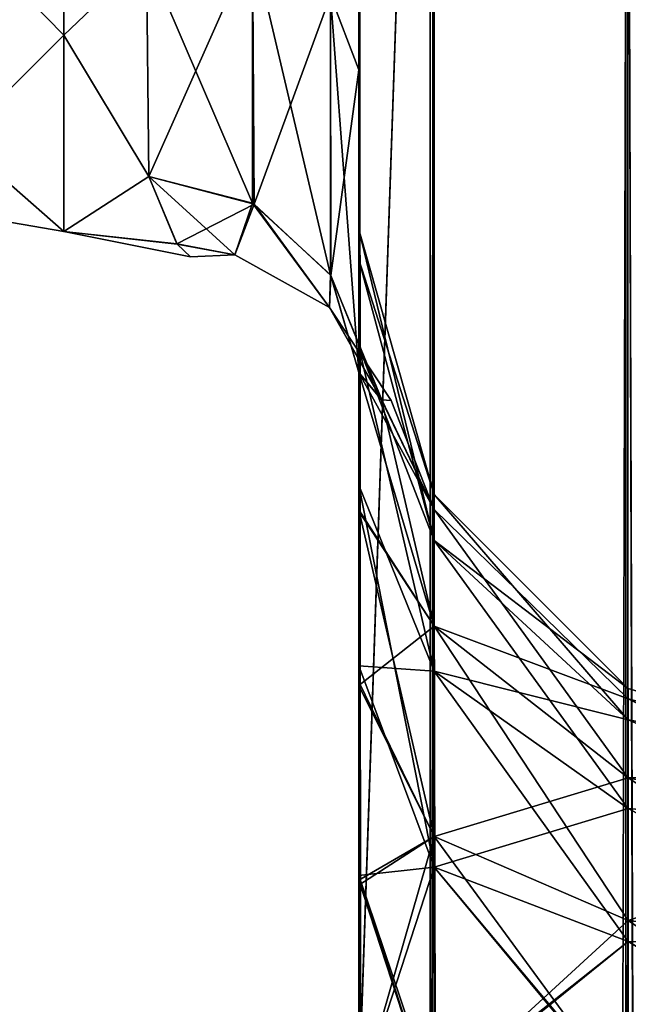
# Model space of a CAD drawing. Extents: x -23 to 470, y -2000 to 0.
# Tile 230 of 247: x 416 to 431, y -70 to -46. Entities that reach past the tile are written whole.
import ezdxf

# ---------------------------------------------------------------- set-up
doc = ezdxf.new("R2010")
doc.units = 0
doc.header["$LTSCALE"] = 65.185185
for name, color, linetype in [('546', 7, 'CONTINUOUS'), ('552', 7, 'CONTINUOUS'), ('561', 7, 'CONTINUOUS'), ('562', 7, 'CONTINUOUS'), ('566', 7, 'CONTINUOUS'), ('578', 7, 'CONTINUOUS'), ('582', 7, 'CONTINUOUS'), ('587', 7, 'CONTINUOUS'), ('588', 7, 'CONTINUOUS'), ('589', 7, 'CONTINUOUS'), ('590', 7, 'CONTINUOUS'), ('591', 7, 'CONTINUOUS'), ('606', 7, 'CONTINUOUS')]:
    doc.layers.add(name, color=color, linetype=linetype)

msp = doc.modelspace()

# ---------------------------------------------------------------- linework, layer by layer
at = {"layer": '546', "linetype": 'CONTINUOUS'}
for points in [[(424.45, -52.056, -35.671), (424.45, -54.119, -30.718), (424.45, -12.5, -95), (424.45, -52.056, -35.671)], [(424.45, -12.5, -95), (424.45, -54.119, -30.718), (424.45, -24.269, -28.753), (424.45, -12.5, -95)], [(424.45, -51.35, -40.999), (424.45, -52.056, -35.671), (424.45, -12.5, -95), (424.45, -51.35, -40.999)], [(424.45, -52.056, -46.327), (424.45, -51.35, -40.999), (424.45, -12.5, -95), (424.45, -52.056, -46.327)], [(424.45, -54.118, -51.28), (424.45, -52.056, -46.327), (424.45, -12.5, -95), (424.45, -54.118, -51.28)], [(424.45, -57.385, -55.521), (424.45, -54.118, -51.28), (424.45, -12.5, -95), (424.45, -57.385, -55.521)], [(424.45, -61.644, -58.772), (424.45, -57.385, -55.521), (424.45, -12.5, -95), (424.45, -61.644, -58.772)], [(424.45, -66.59, -60.815), (424.45, -61.644, -58.772), (424.45, -12.5, -95), (424.45, -66.59, -60.815)], [(424.45, -61.645, -64.228), (424.45, -66.59, -60.815), (424.45, -12.5, -95), (424.45, -61.645, -64.228)], [(424.45, -57.386, -67.478), (424.45, -61.645, -64.228), (424.45, -12.5, -95), (424.45, -57.386, -67.478)], [(424.45, -54.119, -71.718), (424.45, -57.386, -67.478), (424.45, -12.5, -95), (424.45, -54.119, -71.718)], [(424.45, -52.056, -76.671), (424.45, -54.119, -71.718), (424.45, -12.5, -95), (424.45, -52.056, -76.671)], [(424.45, -51.35, -81.999), (424.45, -52.056, -76.671), (424.45, -12.5, -95), (424.45, -51.35, -81.999)], [(424.45, -52.056, -87.327), (424.45, -51.35, -81.999), (424.45, -12.5, -95), (424.45, -52.056, -87.327)], [(424.45, -54.118, -92.28), (424.45, -52.056, -87.327), (424.45, -12.5, -95), (424.45, -54.118, -92.28)], [(424.45, -57.385, -96.521), (424.45, -54.118, -92.28), (424.45, -12.5, -95), (424.45, -57.385, -96.521)], [(424.45, -13.067, -97.86), (424.45, -57.385, -96.521), (424.45, -12.5, -95), (424.45, -13.067, -97.86)], [(424.45, -12.5, 95), (424.45, -12.5, 24.51), (424.45, -54.119, 92.282), (424.45, -12.5, 95)], [(424.45, -54.119, 92.282), (424.45, -12.5, 24.51), (424.45, -52.056, 87.329), (424.45, -54.119, 92.282)], [(424.45, -52.056, 87.329), (424.45, -12.5, 24.51), (424.45, -51.35, 82.001), (424.45, -52.056, 87.329)], [(424.45, -51.35, 82.001), (424.45, -12.5, 24.51), (424.45, -52.056, 76.673), (424.45, -51.35, 82.001)], [(424.45, -52.056, 76.673), (424.45, -12.5, 24.51), (424.45, -54.118, 71.72), (424.45, -52.056, 76.673)], [(424.45, -54.118, 71.72), (424.45, -12.5, 24.51), (424.45, -57.385, 67.479), (424.45, -54.118, 71.72)], [(424.45, -57.385, 67.479), (424.45, -12.5, 24.51), (424.45, -61.644, 64.228), (424.45, -57.385, 67.479)], [(424.45, -61.644, 64.228), (424.45, -12.5, 24.51), (424.45, -61.645, 58.772), (424.45, -61.644, 64.228)], [(424.45, -61.645, 58.772), (424.45, -12.5, 24.51), (424.45, -57.386, 55.522), (424.45, -61.645, 58.772)], [(424.45, -57.386, 55.522), (424.45, -12.5, 24.51), (424.45, -54.119, 51.282), (424.45, -57.386, 55.522)], [(424.45, -54.119, 51.282), (424.45, -12.5, 24.51), (424.45, -52.056, 46.329), (424.45, -54.119, 51.282)], [(424.45, -52.056, 46.329), (424.45, -12.5, 24.51), (424.45, -51.35, 41.001), (424.45, -52.056, 46.329)], [(424.45, -51.35, 41.001), (424.45, -12.5, 24.51), (424.45, -24.268, 28.753), (424.45, -51.35, 41.001)], [(424.45, -13.067, 97.86), (424.45, -12.5, 95), (424.45, -57.386, 96.522), (424.45, -13.067, 97.86)], [(424.45, -57.386, 96.522), (424.45, -12.5, 95), (424.45, -54.119, 92.282), (424.45, -57.386, 96.522)], [(424.45, -13.5, -98.734), (424.45, -57.385, -96.521), (424.45, -13.067, -97.86), (424.45, -13.5, -98.734)], [(424.45, -13.5, 98.734), (424.45, -13.067, 97.86), (424.45, -61.645, 99.772), (424.45, -13.5, 98.734)], [(424.45, -61.645, 99.772), (424.45, -13.067, 97.86), (424.45, -57.386, 96.522), (424.45, -61.645, 99.772)], [(424.45, -61.644, -99.772), (424.45, -57.385, -96.521), (424.45, -13.5, -98.734), (424.45, -61.644, -99.772)], [(424.45, -14.695, -100.301), (424.45, -61.644, -99.772), (424.45, -13.5, -98.734), (424.45, -14.695, -100.301)], [(424.45, -14.695, 100.301), (424.45, -13.5, 98.734), (424.45, -61.645, 99.772), (424.45, -14.695, 100.301)], [(424.45, -16.266, -101.5), (424.45, -61.644, -99.772), (424.45, -14.695, -100.301), (424.45, -16.266, -101.5)], [(424.45, -16.266, 101.5), (424.45, -14.695, 100.301), (424.45, -66.591, 101.816), (424.45, -16.266, 101.5)], [(424.45, -66.591, 101.816), (424.45, -14.695, 100.301), (424.45, -61.645, 99.772), (424.45, -66.591, 101.816)], [(424.45, -17.135, -101.931), (424.45, -61.644, -99.772), (424.45, -16.266, -101.5), (424.45, -17.135, -101.931)], [(424.45, -17.135, 101.931), (424.45, -16.266, 101.5), (424.45, -66.591, 101.816), (424.45, -17.135, 101.931)], [(424.45, -66.59, -101.815), (424.45, -61.644, -99.772), (424.45, -17.135, -101.931), (424.45, -66.59, -101.815)], [(424.45, -20, -102.5), (424.45, -66.59, -101.815), (424.45, -17.135, -101.931), (424.45, -20, -102.5)], [(424.45, -20, 102.5), (424.45, -17.135, 101.931), (424.45, -71.85, 102.5), (424.45, -20, 102.5)], [(424.45, -71.85, 102.5), (424.45, -17.135, 101.931), (424.45, -66.591, 101.816), (424.45, -71.85, 102.5)], [(424.45, -71.85, -102.5), (424.45, -66.59, -101.815), (424.45, -20, -102.5), (424.45, -71.85, -102.5)], [(424.45, -52.056, 35.673), (424.45, -51.35, 41.001), (424.45, -24.268, 28.753), (424.45, -52.056, 35.673)], [(424.45, -54.118, 30.72), (424.45, -52.056, 35.673), (424.45, -24.268, 28.753), (424.45, -54.118, 30.72)], [(424.45, -36.75, 27.648), (424.45, -54.118, 30.72), (424.45, -24.268, 28.753), (424.45, -36.75, 27.648)], [(424.45, -54.119, -30.718), (424.45, -57.386, -26.478), (424.45, -24.269, -28.753), (424.45, -54.119, -30.718)], [(424.45, -24.269, -28.753), (424.45, -57.386, -26.478), (424.45, -36.751, -27.648), (424.45, -24.269, -28.753)], [(424.45, -57.385, 26.479), (424.45, -54.118, 30.72), (424.45, -36.75, 27.648), (424.45, -57.385, 26.479)], [(424.45, -47.582, 21.378), (424.45, -57.385, 26.479), (424.45, -36.75, 27.648), (424.45, -47.582, 21.378)], [(424.45, -57.386, -26.478), (424.45, -61.645, -23.228), (424.45, -36.751, -27.648), (424.45, -57.386, -26.478)], [(424.45, -36.751, -27.648), (424.45, -61.645, -23.228), (424.45, -47.582, -21.378), (424.45, -36.751, -27.648)], [(424.45, -57.995, -15.109), (424.45, -54.723, -11.265), (424.45, -47.582, -21.378), (424.45, -57.995, -15.109)], [(424.45, -62.11, -18.038), (424.45, -57.995, -15.109), (424.45, -47.582, -21.378), (424.45, -62.11, -18.038)], [(424.45, -66.819, -19.873), (424.45, -62.11, -18.038), (424.45, -47.582, -21.378), (424.45, -66.819, -19.873)], [(424.45, -71.85, -20.5), (424.45, -66.819, -19.873), (424.45, -47.582, -21.378), (424.45, -71.85, -20.5)], [(424.45, -66.591, -21.184), (424.45, -71.85, -20.5), (424.45, -47.582, -21.378), (424.45, -66.591, -21.184)], [(424.45, -61.645, -23.228), (424.45, -66.591, -21.184), (424.45, -47.582, -21.378), (424.45, -61.645, -23.228)], [(424.45, -61.644, 23.228), (424.45, -57.385, 26.479), (424.45, -47.582, 21.378), (424.45, -61.644, 23.228)], [(424.45, -66.59, 21.185), (424.45, -61.644, 23.228), (424.45, -47.582, 21.378), (424.45, -66.59, 21.185)], [(424.45, -62.025, 17.992), (424.45, -66.59, 21.185), (424.45, -47.582, 21.378), (424.45, -62.025, 17.992)], [(424.45, -57.961, 15.078), (424.45, -62.025, 17.992), (424.45, -47.582, 21.378), (424.45, -57.961, 15.078)], [(424.45, -54.723, 11.265), (424.45, -57.961, 15.078), (424.45, -47.582, 21.378), (424.45, -54.723, 11.265)], [(424.45, -66.59, 62.185), (424.45, -61.644, 64.228), (424.45, -61.645, 58.772), (424.45, -66.59, 62.185)], [(424.45, -66.591, -62.184), (424.45, -66.59, -60.815), (424.45, -61.645, -64.228), (424.45, -66.591, -62.184)], [(424.45, -66.591, 60.816), (424.45, -66.59, 62.185), (424.45, -61.645, 58.772), (424.45, -66.591, 60.816)], [(424.45, -66.698, 19.842), (424.45, -66.59, 21.185), (424.45, -62.025, 17.992), (424.45, -66.698, 19.842)], [(424.45, -71.85, -61.5), (424.45, -66.59, -60.815), (424.45, -66.591, -62.184), (424.45, -71.85, -61.5)], [(424.45, -71.85, 61.5), (424.45, -66.59, 62.185), (424.45, -66.591, 60.816), (424.45, -71.85, 61.5)], [(424.45, -71.85, 20.5), (424.45, -66.59, 21.185), (424.45, -66.698, 19.842), (424.45, -71.85, 20.5)]]:
    msp.add_3dface(points, dxfattribs=at)
at = {"layer": '552', "linetype": 'CONTINUOUS'}
for points in [[(417.5, -46.764, -14.964), (417.5, -38.413, -21.623), (419.446, -44.906, -17.034), (417.5, -46.764, -14.964)], [(417.5, -38.413, 21.623), (417.5, -46.764, 14.964), (419.446, -44.906, 17.034), (417.5, -38.413, 21.623)], [(419.5, -50.104, -9.35), (417.5, -46.764, -14.964), (419.446, -44.906, -17.034), (419.5, -50.104, -9.35)], [(419.446, -44.906, 17.034), (417.5, -46.764, 14.964), (419.5, -50.103, 9.351), (419.446, -44.906, 17.034)], [(417.5, -51.398, -5.341), (417.5, -46.764, -14.964), (419.5, -50.104, -9.35), (417.5, -51.398, -5.341)], [(417.5, -46.764, 14.964), (417.5, -51.398, 5.341), (419.5, -50.103, 9.351), (417.5, -46.764, 14.964)], [(419.5, -50.103, 9.351), (417.5, -51.398, 5.341), (420.16, -51.69, 3.842), (419.5, -50.103, 9.351)], [(420.168, -51.699, -3.79), (417.5, -51.398, -5.341), (419.5, -50.104, -9.35), (420.168, -51.699, -3.79)], [(417.5, -51.398, 5.341), (417.5, -51.398, -5.341), (420.16, -51.69, 3.842), (417.5, -51.398, 5.341)], [(420.16, -51.69, 3.842), (417.5, -51.398, -5.341), (420.485, -52, 0.034), (420.16, -51.69, 3.842)], [(420.485, -52, 0.034), (417.5, -51.398, -5.341), (420.168, -51.699, -3.79), (420.485, -52, 0.034)]]:
    msp.add_3dface(points, dxfattribs=at)
at = {"layer": '561', "linetype": 'CONTINUOUS'}
for points in [[(424.45, -47.582, 21.378), (424.45, -36.75, 27.648), (423.781, -45.828, 19.607), (424.45, -47.582, 21.378)], [(419.446, -44.906, 17.034), (419.5, -50.103, 9.351), (421.947, -44.595, 18.252), (419.446, -44.906, 17.034)], [(421.947, -44.595, 18.252), (419.5, -50.103, 9.351), (421.986, -50.752, 9.591), (421.947, -44.595, 18.252)], [(421.947, -44.595, 18.252), (421.986, -50.752, 9.591), (423.781, -45.828, 19.607), (421.947, -44.595, 18.252)], [(423.793, -52.439, 10.303), (423.781, -45.828, 19.607), (421.986, -50.752, 9.591), (423.793, -52.439, 10.303)], [(423.793, -52.439, 10.303), (424.45, -47.582, 21.378), (423.781, -45.828, 19.607), (423.793, -52.439, 10.303)], [(424.45, -54.723, 11.265), (424.45, -47.582, 21.378), (423.793, -52.439, 10.303), (424.45, -54.723, 11.265)]]:
    msp.add_3dface(points, dxfattribs=at)
at = {"layer": '562', "linetype": 'CONTINUOUS'}
for points in [[(424.45, -36.751, -27.648), (424.45, -47.582, -21.378), (423.781, -45.828, -19.607), (424.45, -36.751, -27.648)], [(421.947, -50.731, -9.582), (419.446, -44.906, -17.034), (421.947, -44.595, -18.251), (421.947, -50.731, -9.582)], [(421.947, -44.595, -18.251), (423.781, -45.828, -19.607), (423.781, -52.42, -10.294), (421.947, -44.595, -18.251)], [(421.947, -44.595, -18.251), (423.781, -52.42, -10.294), (421.947, -50.731, -9.582), (421.947, -44.595, -18.251)], [(419.5, -50.104, -9.35), (419.446, -44.906, -17.034), (421.947, -50.731, -9.582), (419.5, -50.104, -9.35)], [(424.45, -47.582, -21.378), (424.45, -54.723, -11.265), (423.781, -45.828, -19.607), (424.45, -47.582, -21.378)], [(423.781, -45.828, -19.607), (424.45, -54.723, -11.265), (423.781, -52.42, -10.294), (423.781, -45.828, -19.607)]]:
    msp.add_3dface(points, dxfattribs=at)
at = {"layer": '566', "linetype": 'CONTINUOUS'}
for points in [[(417.5, -38.413, -21.623), (417.5, -46.764, -14.964), (415.025, -44.246, -16.246), (417.5, -38.413, -21.623)], [(417.5, -46.764, 14.964), (417.5, -38.413, 21.623), (415.025, -44.246, 16.246), (417.5, -46.764, 14.964)], [(417.5, -46.764, -14.964), (415.025, -49.226, -8.792), (415.025, -44.246, -16.246), (417.5, -46.764, -14.964)], [(417.5, -46.764, 14.964), (415.025, -44.246, 16.246), (415.025, -49.226, 8.792), (417.5, -46.764, 14.964)], [(417.5, -46.764, -14.964), (417.5, -51.398, -5.341), (415.025, -49.226, -8.792), (417.5, -46.764, -14.964)], [(417.5, -51.398, 5.341), (417.5, -46.764, 14.964), (415.025, -49.226, 8.792), (417.5, -51.398, 5.341)], [(417.5, -51.398, -5.341), (415.025, -50.975, 0), (415.025, -49.226, -8.792), (417.5, -51.398, -5.341)], [(417.5, -51.398, 5.341), (415.025, -49.226, 8.792), (415.025, -50.975, 0), (417.5, -51.398, 5.341)], [(417.5, -51.398, -5.341), (417.5, -51.398, 5.341), (415.025, -50.975, 0), (417.5, -51.398, -5.341)]]:
    msp.add_3dface(points, dxfattribs=at)
at = {"layer": '578', "linetype": 'CONTINUOUS'}
for points in [[(424.45, -20, 102.5), (424.45, -71.85, 102.5), (426.138, -1980, 108.8), (424.45, -20, 102.5)], [(426.138, -20, 108.8), (424.45, -20, 102.5), (426.138, -1980, 108.8), (426.138, -20, 108.8)], [(430.747, -20, 113.41), (426.138, -20, 108.8), (430.747, -1980, 113.41), (430.747, -20, 113.41)], [(426.138, -20, 108.8), (426.138, -1980, 108.8), (430.747, -1980, 113.41), (426.138, -20, 108.8)], [(437.05, -20, 115.1), (430.747, -20, 113.41), (437.05, -83.45, 115.1), (437.05, -20, 115.1)], [(437.05, -1980, 115.1), (430.747, -20, 113.41), (430.747, -1980, 113.41), (437.05, -1980, 115.1)], [(430.747, -20, 113.41), (437.05, -1980, 115.1), (437.05, -1916.55, 115.1), (430.747, -20, 113.41)], [(430.747, -20, 113.41), (437.05, -1916.55, 115.1), (437.05, -83.45, 115.1), (430.747, -20, 113.41)]]:
    msp.add_3dface(points, dxfattribs=at)
at = {"layer": '582', "linetype": 'CONTINUOUS'}
for points in [[(424.45, -71.85, -102.5), (424.45, -20, -102.5), (426.225, -20, -108.75), (424.45, -71.85, -102.5)], [(424.45, -1928.15, -102.5), (424.45, -71.85, -102.5), (426.225, -20, -108.75), (424.45, -1928.15, -102.5)], [(424.45, -1980, -102.5), (424.45, -1928.15, -102.5), (426.225, -20, -108.75), (424.45, -1980, -102.5)], [(424.45, -1980, -102.5), (426.225, -20, -108.75), (426.225, -1980, -108.75), (424.45, -1980, -102.5)], [(426.225, -20, -108.75), (430.797, -20, -113.323), (426.225, -1980, -108.75), (426.225, -20, -108.75)], [(430.797, -20, -113.323), (430.797, -1980, -113.323), (426.225, -1980, -108.75), (430.797, -20, -113.323)], [(430.797, -20, -113.323), (437.05, -20, -115), (430.797, -1980, -113.323), (430.797, -20, -113.323)], [(430.797, -1980, -113.323), (437.05, -20, -115), (437.05, -83.45, -115), (430.797, -1980, -113.323)]]:
    msp.add_3dface(points, dxfattribs=at)
at = {"layer": '587', "linetype": 'CONTINUOUS'}
for points in [[(424.45, -52.056, 87.329), (424.45, -51.35, 82.001), (426.225, -58.685, 87.453), (424.45, -52.056, 87.329)], [(424.45, -51.35, 82.001), (424.45, -52.056, 76.673), (426.225, -57.6, 82), (424.45, -51.35, 82.001)], [(426.225, -58.685, 87.453), (424.45, -51.35, 82.001), (426.225, -57.6, 82), (426.225, -58.685, 87.453)], [(424.45, -54.119, 92.282), (424.45, -52.056, 87.329), (426.225, -58.685, 87.453), (424.45, -54.119, 92.282)], [(424.45, -52.056, 76.673), (424.45, -54.118, 71.72), (426.225, -58.685, 76.547), (424.45, -52.056, 76.673)], [(426.225, -57.6, 82), (424.45, -52.056, 76.673), (426.225, -58.685, 76.547), (426.225, -57.6, 82)], [(424.45, -54.118, 71.72), (424.45, -57.385, 67.479), (426.225, -61.774, 71.924), (424.45, -54.118, 71.72)], [(426.225, -58.685, 76.547), (424.45, -54.118, 71.72), (426.225, -61.774, 71.924), (426.225, -58.685, 76.547)], [(424.45, -57.386, 96.522), (424.45, -54.119, 92.282), (426.225, -61.774, 92.076), (424.45, -57.386, 96.522)], [(426.225, -61.774, 92.076), (424.45, -54.119, 92.282), (426.225, -58.685, 87.453), (426.225, -61.774, 92.076)], [(424.45, -57.385, 67.479), (424.45, -61.644, 64.228), (426.225, -61.774, 71.924), (424.45, -57.385, 67.479)], [(424.45, -61.645, 99.772), (424.45, -57.386, 96.522), (426.225, -66.397, 95.165), (424.45, -61.645, 99.772)], [(426.225, -66.397, 95.165), (424.45, -57.386, 96.522), (426.225, -61.774, 92.076), (426.225, -66.397, 95.165)], [(430.806, -62.179, 82), (430.806, -62.915, 85.701), (426.225, -57.6, 82), (430.806, -62.179, 82)], [(430.806, -62.179, 82), (426.225, -57.6, 82), (426.225, -58.685, 76.547), (430.806, -62.179, 82)], [(430.806, -62.915, 85.701), (426.225, -58.685, 87.453), (426.225, -57.6, 82), (430.806, -62.915, 85.701)], [(430.806, -62.915, 78.299), (430.806, -62.179, 82), (426.225, -58.685, 76.547), (430.806, -62.915, 78.299)], [(430.806, -62.915, 78.299), (426.225, -58.685, 76.547), (426.225, -61.774, 71.924), (430.806, -62.915, 78.299)], [(430.806, -62.915, 85.701), (430.806, -65.011, 88.839), (426.225, -58.685, 87.453), (430.806, -62.915, 85.701)], [(430.806, -65.011, 88.839), (426.225, -61.774, 92.076), (426.225, -58.685, 87.453), (430.806, -65.011, 88.839)], [(424.45, -61.644, 64.228), (424.45, -66.59, 62.185), (426.225, -66.397, 68.835), (424.45, -61.644, 64.228)], [(426.225, -61.774, 71.924), (424.45, -61.644, 64.228), (426.225, -66.397, 68.835), (426.225, -61.774, 71.924)], [(424.45, -66.591, 101.816), (424.45, -61.645, 99.772), (426.225, -66.397, 95.165), (424.45, -66.591, 101.816)], [(430.806, -65.011, 75.161), (430.806, -62.915, 78.299), (426.225, -61.774, 71.924), (430.806, -65.011, 75.161)], [(430.806, -65.011, 75.161), (426.225, -61.774, 71.924), (426.225, -66.397, 68.835), (430.806, -65.011, 75.161)], [(430.806, -65.011, 88.839), (430.806, -68.149, 90.935), (426.225, -61.774, 92.076), (430.806, -65.011, 88.839)], [(430.806, -68.149, 90.935), (426.225, -66.397, 95.165), (426.225, -61.774, 92.076), (430.806, -68.149, 90.935)], [(437.063, -64.051, 80.22), (437.063, -64.051, 83.78), (430.806, -62.179, 82), (437.063, -64.051, 80.22)], [(430.806, -62.915, 78.299), (437.063, -64.051, 80.22), (430.806, -62.179, 82), (430.806, -62.915, 78.299)], [(430.806, -62.179, 82), (437.063, -64.051, 83.78), (430.806, -62.915, 85.701), (430.806, -62.179, 82)], [(437.063, -65.595, 77.012), (437.063, -64.051, 80.22), (430.806, -62.915, 78.299), (437.063, -65.595, 77.012)], [(430.806, -65.011, 75.161), (437.063, -65.595, 77.012), (430.806, -62.915, 78.299), (430.806, -65.011, 75.161)], [(437.063, -64.051, 83.78), (437.063, -65.595, 86.988), (430.806, -62.915, 85.701), (437.063, -64.051, 83.78)], [(430.806, -62.915, 85.701), (437.063, -65.595, 86.988), (430.806, -65.011, 88.839), (430.806, -62.915, 85.701)], [(430.806, -68.149, 73.065), (430.806, -65.011, 75.161), (426.225, -66.397, 68.835), (430.806, -68.149, 73.065)], [(437.063, -68.379, 74.792), (437.063, -65.595, 77.012), (430.806, -65.011, 75.161), (437.063, -68.379, 74.792)], [(430.806, -68.149, 73.065), (437.063, -68.379, 74.792), (430.806, -65.011, 75.161), (430.806, -68.149, 73.065)], [(437.063, -65.595, 86.988), (437.063, -68.379, 89.208), (430.806, -65.011, 88.839), (437.063, -65.595, 86.988)], [(430.806, -65.011, 88.839), (437.063, -68.379, 89.208), (430.806, -68.149, 90.935), (430.806, -65.011, 88.839)], [(426.138, -71.85, 96.2), (424.45, -66.591, 101.816), (426.225, -66.397, 95.165), (426.138, -71.85, 96.2)], [(424.45, -66.59, 62.185), (424.45, -71.85, 61.5), (426.225, -66.397, 68.835), (424.45, -66.59, 62.185)], [(426.225, -66.397, 68.835), (424.45, -71.85, 61.5), (426.225, -71.85, 67.75), (426.225, -66.397, 68.835)], [(430.756, -71.85, 91.585), (426.138, -71.85, 96.2), (426.225, -66.397, 95.165), (430.756, -71.85, 91.585)], [(430.806, -68.149, 73.065), (426.225, -66.397, 68.835), (426.225, -71.85, 67.75), (430.806, -68.149, 73.065)], [(430.806, -68.149, 90.935), (430.756, -71.85, 91.585), (426.225, -66.397, 95.165), (430.806, -68.149, 90.935)], [(424.45, -71.85, 102.5), (424.45, -66.591, 101.816), (426.138, -71.85, 96.2), (424.45, -71.85, 102.5)], [(430.806, -71.85, 72.329), (430.806, -68.149, 73.065), (426.225, -71.85, 67.75), (430.806, -71.85, 72.329)], [(430.756, -71.85, 91.585), (430.806, -68.149, 90.935), (436.949, -71.85, 89.9), (430.756, -71.85, 91.585)], [(430.806, -71.85, 72.329), (437.063, -68.379, 74.792), (430.806, -68.149, 73.065), (430.806, -71.85, 72.329)], [(437.063, -68.379, 89.208), (436.949, -71.85, 89.9), (430.806, -68.149, 90.935), (437.063, -68.379, 89.208)], [(436.95, -71.85, 74), (437.063, -68.379, 74.792), (430.806, -71.85, 72.329), (436.95, -71.85, 74)]]:
    msp.add_3dface(points, dxfattribs=at)
at = {"layer": '588', "linetype": 'CONTINUOUS'}
for points in [[(424.45, -52.056, 46.329), (424.45, -51.35, 41.001), (426.225, -58.685, 46.453), (424.45, -52.056, 46.329)], [(424.45, -51.35, 41.001), (424.45, -52.056, 35.673), (426.225, -57.6, 41), (424.45, -51.35, 41.001)], [(426.225, -58.685, 46.453), (424.45, -51.35, 41.001), (426.225, -57.6, 41), (426.225, -58.685, 46.453)], [(424.45, -54.119, 51.282), (424.45, -52.056, 46.329), (426.225, -58.685, 46.453), (424.45, -54.119, 51.282)], [(424.45, -52.056, 35.673), (424.45, -54.118, 30.72), (426.225, -58.685, 35.547), (424.45, -52.056, 35.673)], [(426.225, -57.6, 41), (424.45, -52.056, 35.673), (426.225, -58.685, 35.547), (426.225, -57.6, 41)], [(424.45, -54.118, 30.72), (424.45, -57.385, 26.479), (426.225, -61.774, 30.924), (424.45, -54.118, 30.72)], [(426.225, -58.685, 35.547), (424.45, -54.118, 30.72), (426.225, -61.774, 30.924), (426.225, -58.685, 35.547)], [(424.45, -57.386, 55.522), (424.45, -54.119, 51.282), (426.225, -61.774, 51.076), (424.45, -57.386, 55.522)], [(426.225, -61.774, 51.076), (424.45, -54.119, 51.282), (426.225, -58.685, 46.453), (426.225, -61.774, 51.076)], [(424.45, -57.385, 26.479), (424.45, -61.644, 23.228), (426.225, -61.774, 30.924), (424.45, -57.385, 26.479)], [(424.45, -61.645, 58.772), (424.45, -57.386, 55.522), (426.225, -66.397, 54.165), (424.45, -61.645, 58.772)], [(426.225, -66.397, 54.165), (424.45, -57.386, 55.522), (426.225, -61.774, 51.076), (426.225, -66.397, 54.165)], [(430.806, -62.179, 41), (430.806, -62.915, 44.701), (426.225, -57.6, 41), (430.806, -62.179, 41)], [(430.806, -62.179, 41), (426.225, -57.6, 41), (426.225, -58.685, 35.547), (430.806, -62.179, 41)], [(430.806, -62.915, 44.701), (426.225, -58.685, 46.453), (426.225, -57.6, 41), (430.806, -62.915, 44.701)], [(430.806, -62.915, 37.299), (430.806, -62.179, 41), (426.225, -58.685, 35.547), (430.806, -62.915, 37.299)], [(430.806, -62.915, 37.299), (426.225, -58.685, 35.547), (426.225, -61.774, 30.924), (430.806, -62.915, 37.299)], [(430.806, -62.915, 44.701), (430.806, -65.011, 47.839), (426.225, -58.685, 46.453), (430.806, -62.915, 44.701)], [(430.806, -65.011, 47.839), (426.225, -61.774, 51.076), (426.225, -58.685, 46.453), (430.806, -65.011, 47.839)], [(424.45, -61.644, 23.228), (424.45, -66.59, 21.185), (426.225, -66.397, 27.835), (424.45, -61.644, 23.228)], [(426.225, -61.774, 30.924), (424.45, -61.644, 23.228), (426.225, -66.397, 27.835), (426.225, -61.774, 30.924)], [(424.45, -66.591, 60.816), (424.45, -61.645, 58.772), (426.225, -66.397, 54.165), (424.45, -66.591, 60.816)], [(430.806, -65.011, 34.161), (430.806, -62.915, 37.299), (426.225, -61.774, 30.924), (430.806, -65.011, 34.161)], [(430.806, -65.011, 34.161), (426.225, -61.774, 30.924), (426.225, -66.397, 27.835), (430.806, -65.011, 34.161)], [(430.806, -65.011, 47.839), (430.806, -68.149, 49.935), (426.225, -61.774, 51.076), (430.806, -65.011, 47.839)], [(430.806, -68.149, 49.935), (426.225, -66.397, 54.165), (426.225, -61.774, 51.076), (430.806, -68.149, 49.935)], [(437.063, -64.051, 39.22), (437.063, -64.051, 42.78), (430.806, -62.179, 41), (437.063, -64.051, 39.22)], [(430.806, -62.915, 37.299), (437.063, -64.051, 39.22), (430.806, -62.179, 41), (430.806, -62.915, 37.299)], [(430.806, -62.179, 41), (437.063, -64.051, 42.78), (430.806, -62.915, 44.701), (430.806, -62.179, 41)], [(437.063, -65.595, 36.012), (437.063, -64.051, 39.22), (430.806, -62.915, 37.299), (437.063, -65.595, 36.012)], [(430.806, -65.011, 34.161), (437.063, -65.595, 36.012), (430.806, -62.915, 37.299), (430.806, -65.011, 34.161)], [(437.063, -64.051, 42.78), (437.063, -65.595, 45.988), (430.806, -62.915, 44.701), (437.063, -64.051, 42.78)], [(430.806, -62.915, 44.701), (437.063, -65.595, 45.988), (430.806, -65.011, 47.839), (430.806, -62.915, 44.701)], [(430.806, -68.149, 32.065), (430.806, -65.011, 34.161), (426.225, -66.397, 27.835), (430.806, -68.149, 32.065)], [(437.063, -68.379, 33.792), (437.063, -65.595, 36.012), (430.806, -65.011, 34.161), (437.063, -68.379, 33.792)], [(430.806, -68.149, 32.065), (437.063, -68.379, 33.792), (430.806, -65.011, 34.161), (430.806, -68.149, 32.065)], [(437.063, -65.595, 45.988), (437.063, -68.379, 48.208), (430.806, -65.011, 47.839), (437.063, -65.595, 45.988)], [(430.806, -65.011, 47.839), (437.063, -68.379, 48.208), (430.806, -68.149, 49.935), (430.806, -65.011, 47.839)], [(426.225, -71.85, 55.25), (424.45, -66.591, 60.816), (426.225, -66.397, 54.165), (426.225, -71.85, 55.25)], [(424.45, -66.59, 21.185), (424.45, -71.85, 20.5), (426.225, -66.397, 27.835), (424.45, -66.59, 21.185)], [(426.225, -66.397, 27.835), (424.45, -71.85, 20.5), (426.138, -71.85, 26.8), (426.225, -66.397, 27.835)], [(430.806, -68.149, 32.065), (426.225, -66.397, 27.835), (426.138, -71.85, 26.8), (430.806, -68.149, 32.065)], [(430.806, -68.149, 49.935), (430.806, -71.85, 50.671), (426.225, -66.397, 54.165), (430.806, -68.149, 49.935)], [(430.806, -71.85, 50.671), (426.225, -71.85, 55.25), (426.225, -66.397, 54.165), (430.806, -71.85, 50.671)], [(424.45, -71.85, 61.5), (424.45, -66.591, 60.816), (426.225, -71.85, 55.25), (424.45, -71.85, 61.5)], [(430.756, -71.85, 31.415), (430.806, -68.149, 32.065), (426.138, -71.85, 26.8), (430.756, -71.85, 31.415)], [(430.756, -71.85, 31.415), (437.063, -68.379, 33.792), (430.806, -68.149, 32.065), (430.756, -71.85, 31.415)], [(437.063, -68.379, 48.208), (436.95, -71.85, 49), (430.806, -68.149, 49.935), (437.063, -68.379, 48.208)], [(430.806, -71.85, 50.671), (430.806, -68.149, 49.935), (436.95, -71.85, 49), (430.806, -71.85, 50.671)], [(436.949, -71.85, 33.1), (437.063, -68.379, 33.792), (430.756, -71.85, 31.415), (436.949, -71.85, 33.1)]]:
    msp.add_3dface(points, dxfattribs=at)
at = {"layer": '589', "linetype": 'CONTINUOUS'}
for points in [[(424.45, -54.723, -11.265), (424.45, -57.995, -15.109), (426.225, -60.709, -8.885), (424.45, -54.723, -11.265)], [(424.992, -55.373, -4.958), (424.45, -54.723, -11.265), (426.225, -57.957, -3.171), (424.992, -55.373, -4.958)], [(426.225, -57.957, -3.171), (424.45, -54.723, -11.265), (426.225, -60.709, -8.885), (426.225, -57.957, -3.171)], [(424.45, -57.961, 15.078), (424.45, -54.723, 11.265), (426.225, -60.709, 8.885), (424.45, -57.961, 15.078)], [(424.45, -54.723, 11.265), (424.986, -55.371, 5.023), (426.225, -60.709, 8.885), (424.45, -54.723, 11.265)], [(424.986, -55.371, 5.023), (425.218, -55.383, 0.046), (426.225, -57.957, 3.171), (424.986, -55.371, 5.023)], [(426.225, -60.709, 8.885), (424.986, -55.371, 5.023), (426.225, -57.957, 3.171), (426.225, -60.709, 8.885)], [(425.218, -55.383, 0.046), (424.992, -55.373, -4.958), (426.225, -57.957, -3.171), (425.218, -55.383, 0.046)], [(426.225, -57.957, 3.171), (425.218, -55.383, 0.046), (426.225, -57.957, -3.171), (426.225, -57.957, 3.171)], [(424.45, -62.025, 17.992), (424.45, -57.961, 15.078), (426.225, -65.667, 12.839), (424.45, -62.025, 17.992)], [(426.225, -65.667, 12.839), (424.45, -57.961, 15.078), (426.225, -60.709, 8.885), (426.225, -65.667, 12.839)], [(424.45, -57.995, -15.109), (424.45, -62.11, -18.038), (426.225, -60.709, -8.885), (424.45, -57.995, -15.109)], [(430.806, -62.421, -2.152), (430.806, -62.421, 2.152), (426.225, -57.957, -3.171), (430.806, -62.421, -2.152)], [(430.806, -62.421, -2.152), (426.225, -57.957, -3.171), (426.225, -60.709, -8.885), (430.806, -62.421, -2.152)], [(430.806, -62.421, 2.152), (430.806, -64.289, 6.03), (426.225, -57.957, 3.171), (430.806, -62.421, 2.152)], [(430.806, -62.421, 2.152), (426.225, -57.957, 3.171), (426.225, -57.957, -3.171), (430.806, -62.421, 2.152)], [(430.806, -64.289, 6.03), (426.225, -60.709, 8.885), (426.225, -57.957, 3.171), (430.806, -64.289, 6.03)], [(426.225, -60.709, -8.885), (424.45, -62.11, -18.038), (426.225, -65.667, -12.839), (426.225, -60.709, -8.885)], [(430.806, -64.289, -6.03), (430.806, -62.421, -2.152), (426.225, -60.709, -8.885), (430.806, -64.289, -6.03)], [(430.806, -64.289, -6.03), (426.225, -60.709, -8.885), (426.225, -65.667, -12.839), (430.806, -64.289, -6.03)], [(430.806, -64.289, 6.03), (430.806, -67.654, 8.714), (426.225, -60.709, 8.885), (430.806, -64.289, 6.03)], [(430.806, -67.654, 8.714), (426.225, -65.667, 12.839), (426.225, -60.709, 8.885), (430.806, -67.654, 8.714)], [(424.45, -66.698, 19.842), (424.45, -62.025, 17.992), (426.225, -65.667, 12.839), (424.45, -66.698, 19.842)], [(424.45, -62.11, -18.038), (424.45, -66.819, -19.873), (426.225, -65.667, -12.839), (424.45, -62.11, -18.038)], [(437.063, -64.051, -1.78), (437.063, -64.051, 1.78), (430.806, -62.421, -2.152), (437.063, -64.051, -1.78)], [(430.806, -64.289, -6.03), (437.063, -64.051, -1.78), (430.806, -62.421, -2.152), (430.806, -64.289, -6.03)], [(437.063, -64.051, 1.78), (437.063, -65.595, 4.988), (430.806, -62.421, 2.152), (437.063, -64.051, 1.78)], [(430.806, -62.421, -2.152), (437.063, -64.051, 1.78), (430.806, -62.421, 2.152), (430.806, -62.421, -2.152)], [(430.806, -62.421, 2.152), (437.063, -65.595, 4.988), (430.806, -64.289, 6.03), (430.806, -62.421, 2.152)], [(437.063, -65.595, -4.988), (437.063, -64.051, -1.78), (430.806, -64.289, -6.03), (437.063, -65.595, -4.988)], [(430.806, -67.654, -8.714), (430.806, -64.289, -6.03), (426.225, -65.667, -12.839), (430.806, -67.654, -8.714)], [(430.806, -67.654, -8.714), (437.063, -65.595, -4.988), (430.806, -64.289, -6.03), (430.806, -67.654, -8.714)], [(437.063, -65.595, 4.988), (437.063, -68.379, 7.208), (430.806, -64.289, 6.03), (437.063, -65.595, 4.988)], [(430.806, -64.289, 6.03), (437.063, -68.379, 7.208), (430.806, -67.654, 8.714), (430.806, -64.289, 6.03)], [(424.45, -66.819, -19.873), (424.45, -71.85, -20.5), (426.225, -65.667, -12.839), (424.45, -66.819, -19.873)], [(426.225, -65.667, -12.839), (424.45, -71.85, -20.5), (426.225, -71.85, -14.25), (426.225, -65.667, -12.839)], [(426.138, -71.85, 14.2), (424.45, -66.698, 19.842), (426.225, -65.667, 12.839), (426.138, -71.85, 14.2)], [(430.752, -71.85, 9.587), (426.138, -71.85, 14.2), (426.225, -65.667, 12.839), (430.752, -71.85, 9.587)], [(430.806, -67.654, -8.714), (426.225, -65.667, -12.839), (426.225, -71.85, -14.25), (430.806, -67.654, -8.714)], [(430.806, -67.654, 8.714), (430.752, -71.85, 9.587), (426.225, -65.667, 12.839), (430.806, -67.654, 8.714)], [(437.063, -68.379, -7.208), (437.063, -65.595, -4.988), (430.806, -67.654, -8.714), (437.063, -68.379, -7.208)], [(424.45, -71.85, 20.5), (424.45, -66.698, 19.842), (426.138, -71.85, 14.2), (424.45, -71.85, 20.5)], [(430.806, -71.85, -9.671), (430.806, -67.654, -8.714), (426.225, -71.85, -14.25), (430.806, -71.85, -9.671)], [(430.752, -71.85, 9.587), (430.806, -67.654, 8.714), (437.05, -71.85, 7.9), (430.752, -71.85, 9.587)], [(430.806, -71.85, -9.671), (437.063, -68.379, -7.208), (430.806, -67.654, -8.714), (430.806, -71.85, -9.671)], [(437.063, -68.379, 7.208), (437.05, -71.85, 7.9), (430.806, -67.654, 8.714), (437.063, -68.379, 7.208)]]:
    msp.add_3dface(points, dxfattribs=at)
at = {"layer": '590', "linetype": 'CONTINUOUS'}
for points in [[(424.45, -52.056, -35.671), (424.45, -51.35, -40.999), (426.225, -58.685, -35.547), (424.45, -52.056, -35.671)], [(424.45, -51.35, -40.999), (424.45, -52.056, -46.327), (426.225, -57.6, -41), (424.45, -51.35, -40.999)], [(426.225, -58.685, -35.547), (424.45, -51.35, -40.999), (426.225, -57.6, -41), (426.225, -58.685, -35.547)], [(424.45, -54.119, -30.718), (424.45, -52.056, -35.671), (426.225, -58.685, -35.547), (424.45, -54.119, -30.718)], [(424.45, -52.056, -46.327), (424.45, -54.118, -51.28), (426.225, -58.685, -46.453), (424.45, -52.056, -46.327)], [(426.225, -57.6, -41), (424.45, -52.056, -46.327), (426.225, -58.685, -46.453), (426.225, -57.6, -41)], [(424.45, -54.118, -51.28), (424.45, -57.385, -55.521), (426.225, -61.774, -51.076), (424.45, -54.118, -51.28)], [(426.225, -58.685, -46.453), (424.45, -54.118, -51.28), (426.225, -61.774, -51.076), (426.225, -58.685, -46.453)], [(424.45, -57.386, -26.478), (424.45, -54.119, -30.718), (426.225, -61.774, -30.924), (424.45, -57.386, -26.478)], [(426.225, -61.774, -30.924), (424.45, -54.119, -30.718), (426.225, -58.685, -35.547), (426.225, -61.774, -30.924)], [(424.45, -57.385, -55.521), (424.45, -61.644, -58.772), (426.225, -61.774, -51.076), (424.45, -57.385, -55.521)], [(424.45, -61.645, -23.228), (424.45, -57.386, -26.478), (426.225, -66.397, -27.835), (424.45, -61.645, -23.228)], [(426.225, -66.397, -27.835), (424.45, -57.386, -26.478), (426.225, -61.774, -30.924), (426.225, -66.397, -27.835)], [(430.806, -62.179, -41), (430.806, -62.915, -37.299), (426.225, -57.6, -41), (430.806, -62.179, -41)], [(430.806, -62.179, -41), (426.225, -57.6, -41), (426.225, -58.685, -46.453), (430.806, -62.179, -41)], [(430.806, -62.915, -37.299), (426.225, -58.685, -35.547), (426.225, -57.6, -41), (430.806, -62.915, -37.299)], [(430.806, -62.915, -44.701), (430.806, -62.179, -41), (426.225, -58.685, -46.453), (430.806, -62.915, -44.701)], [(430.806, -62.915, -44.701), (426.225, -58.685, -46.453), (426.225, -61.774, -51.076), (430.806, -62.915, -44.701)], [(430.806, -62.915, -37.299), (430.806, -65.011, -34.161), (426.225, -58.685, -35.547), (430.806, -62.915, -37.299)], [(430.806, -65.011, -34.161), (426.225, -61.774, -30.924), (426.225, -58.685, -35.547), (430.806, -65.011, -34.161)], [(424.45, -61.644, -58.772), (424.45, -66.59, -60.815), (426.225, -66.397, -54.165), (424.45, -61.644, -58.772)], [(426.225, -61.774, -51.076), (424.45, -61.644, -58.772), (426.225, -66.397, -54.165), (426.225, -61.774, -51.076)], [(424.45, -66.591, -21.184), (424.45, -61.645, -23.228), (426.225, -66.397, -27.835), (424.45, -66.591, -21.184)], [(430.806, -65.011, -47.839), (430.806, -62.915, -44.701), (426.225, -61.774, -51.076), (430.806, -65.011, -47.839)], [(430.806, -65.011, -47.839), (426.225, -61.774, -51.076), (426.225, -66.397, -54.165), (430.806, -65.011, -47.839)], [(430.806, -65.011, -34.161), (430.806, -68.149, -32.065), (426.225, -61.774, -30.924), (430.806, -65.011, -34.161)], [(430.806, -68.149, -32.065), (426.225, -66.397, -27.835), (426.225, -61.774, -30.924), (430.806, -68.149, -32.065)], [(437.063, -64.051, -42.78), (437.063, -64.051, -39.22), (430.806, -62.179, -41), (437.063, -64.051, -42.78)], [(430.806, -62.915, -44.701), (437.063, -64.051, -42.78), (430.806, -62.179, -41), (430.806, -62.915, -44.701)], [(430.806, -62.179, -41), (437.063, -64.051, -39.22), (430.806, -62.915, -37.299), (430.806, -62.179, -41)], [(437.063, -65.595, -45.988), (437.063, -64.051, -42.78), (430.806, -62.915, -44.701), (437.063, -65.595, -45.988)], [(430.806, -65.011, -47.839), (437.063, -65.595, -45.988), (430.806, -62.915, -44.701), (430.806, -65.011, -47.839)], [(437.063, -64.051, -39.22), (437.063, -65.595, -36.012), (430.806, -62.915, -37.299), (437.063, -64.051, -39.22)], [(430.806, -62.915, -37.299), (437.063, -65.595, -36.012), (430.806, -65.011, -34.161), (430.806, -62.915, -37.299)], [(430.806, -68.149, -49.935), (430.806, -65.011, -47.839), (426.225, -66.397, -54.165), (430.806, -68.149, -49.935)], [(437.063, -68.379, -48.208), (437.063, -65.595, -45.988), (430.806, -65.011, -47.839), (437.063, -68.379, -48.208)], [(430.806, -68.149, -49.935), (437.063, -68.379, -48.208), (430.806, -65.011, -47.839), (430.806, -68.149, -49.935)], [(437.063, -65.595, -36.012), (437.063, -68.379, -33.792), (430.806, -65.011, -34.161), (437.063, -65.595, -36.012)], [(430.806, -65.011, -34.161), (437.063, -68.379, -33.792), (430.806, -68.149, -32.065), (430.806, -65.011, -34.161)], [(426.225, -71.85, -26.75), (424.45, -66.591, -21.184), (426.225, -66.397, -27.835), (426.225, -71.85, -26.75)], [(424.45, -66.59, -60.815), (424.45, -71.85, -61.5), (426.225, -66.397, -54.165), (424.45, -66.59, -60.815)], [(426.225, -66.397, -54.165), (424.45, -71.85, -61.5), (426.225, -71.85, -55.25), (426.225, -66.397, -54.165)], [(430.806, -68.149, -49.935), (426.225, -66.397, -54.165), (426.225, -71.85, -55.25), (430.806, -68.149, -49.935)], [(430.806, -68.149, -32.065), (430.802, -71.85, -31.327), (426.225, -66.397, -27.835), (430.806, -68.149, -32.065)], [(430.802, -71.85, -31.327), (426.225, -71.85, -26.75), (426.225, -66.397, -27.835), (430.802, -71.85, -31.327)], [(424.45, -71.85, -20.5), (424.45, -66.591, -21.184), (426.225, -71.85, -26.75), (424.45, -71.85, -20.5)], [(430.806, -71.85, -50.671), (430.806, -68.149, -49.935), (426.225, -71.85, -55.25), (430.806, -71.85, -50.671)], [(430.802, -71.85, -31.327), (430.806, -68.149, -32.065), (437.05, -71.85, -33), (430.802, -71.85, -31.327)], [(430.806, -71.85, -50.671), (437.063, -68.379, -48.208), (430.806, -68.149, -49.935), (430.806, -71.85, -50.671)], [(437.063, -68.379, -33.792), (437.05, -71.85, -33), (430.806, -68.149, -32.065), (437.063, -68.379, -33.792)], [(436.95, -71.85, -49), (437.063, -68.379, -48.208), (430.806, -71.85, -50.671), (436.95, -71.85, -49)]]:
    msp.add_3dface(points, dxfattribs=at)
at = {"layer": '591', "linetype": 'CONTINUOUS'}
for points in [[(424.45, -52.056, -76.671), (424.45, -51.35, -81.999), (426.225, -58.685, -76.547), (424.45, -52.056, -76.671)], [(424.45, -51.35, -81.999), (424.45, -52.056, -87.327), (426.225, -57.6, -82), (424.45, -51.35, -81.999)], [(426.225, -58.685, -76.547), (424.45, -51.35, -81.999), (426.225, -57.6, -82), (426.225, -58.685, -76.547)], [(424.45, -54.119, -71.718), (424.45, -52.056, -76.671), (426.225, -58.685, -76.547), (424.45, -54.119, -71.718)], [(424.45, -52.056, -87.327), (424.45, -54.118, -92.28), (426.225, -58.685, -87.453), (424.45, -52.056, -87.327)], [(426.225, -57.6, -82), (424.45, -52.056, -87.327), (426.225, -58.685, -87.453), (426.225, -57.6, -82)], [(424.45, -54.118, -92.28), (424.45, -57.385, -96.521), (426.225, -61.774, -92.076), (424.45, -54.118, -92.28)], [(426.225, -58.685, -87.453), (424.45, -54.118, -92.28), (426.225, -61.774, -92.076), (426.225, -58.685, -87.453)], [(424.45, -57.386, -67.478), (424.45, -54.119, -71.718), (426.225, -61.774, -71.924), (424.45, -57.386, -67.478)], [(426.225, -61.774, -71.924), (424.45, -54.119, -71.718), (426.225, -58.685, -76.547), (426.225, -61.774, -71.924)], [(424.45, -57.385, -96.521), (424.45, -61.644, -99.772), (426.225, -61.774, -92.076), (424.45, -57.385, -96.521)], [(424.45, -61.645, -64.228), (424.45, -57.386, -67.478), (426.225, -66.397, -68.835), (424.45, -61.645, -64.228)], [(426.225, -66.397, -68.835), (424.45, -57.386, -67.478), (426.225, -61.774, -71.924), (426.225, -66.397, -68.835)], [(430.806, -62.179, -82), (430.806, -62.915, -78.299), (426.225, -57.6, -82), (430.806, -62.179, -82)], [(430.806, -62.179, -82), (426.225, -57.6, -82), (426.225, -58.685, -87.453), (430.806, -62.179, -82)], [(430.806, -62.915, -78.299), (426.225, -58.685, -76.547), (426.225, -57.6, -82), (430.806, -62.915, -78.299)], [(430.806, -62.915, -85.701), (430.806, -62.179, -82), (426.225, -58.685, -87.453), (430.806, -62.915, -85.701)], [(430.806, -62.915, -85.701), (426.225, -58.685, -87.453), (426.225, -61.774, -92.076), (430.806, -62.915, -85.701)], [(430.806, -62.915, -78.299), (430.806, -65.011, -75.161), (426.225, -58.685, -76.547), (430.806, -62.915, -78.299)], [(430.806, -65.011, -75.161), (426.225, -61.774, -71.924), (426.225, -58.685, -76.547), (430.806, -65.011, -75.161)], [(424.45, -61.644, -99.772), (424.45, -66.59, -101.815), (426.225, -66.397, -95.165), (424.45, -61.644, -99.772)], [(426.225, -61.774, -92.076), (424.45, -61.644, -99.772), (426.225, -66.397, -95.165), (426.225, -61.774, -92.076)], [(424.45, -66.591, -62.184), (424.45, -61.645, -64.228), (426.225, -66.397, -68.835), (424.45, -66.591, -62.184)], [(430.806, -65.011, -88.839), (430.806, -62.915, -85.701), (426.225, -61.774, -92.076), (430.806, -65.011, -88.839)], [(430.806, -65.011, -88.839), (426.225, -61.774, -92.076), (426.225, -66.397, -95.165), (430.806, -65.011, -88.839)], [(430.806, -65.011, -75.161), (430.806, -68.149, -73.065), (426.225, -61.774, -71.924), (430.806, -65.011, -75.161)], [(430.806, -68.149, -73.065), (426.225, -66.397, -68.835), (426.225, -61.774, -71.924), (430.806, -68.149, -73.065)], [(437.063, -64.051, -83.78), (437.063, -64.051, -80.22), (430.806, -62.179, -82), (437.063, -64.051, -83.78)], [(430.806, -62.915, -85.701), (437.063, -64.051, -83.78), (430.806, -62.179, -82), (430.806, -62.915, -85.701)], [(430.806, -62.179, -82), (437.063, -64.051, -80.22), (430.806, -62.915, -78.299), (430.806, -62.179, -82)], [(437.063, -65.595, -86.988), (437.063, -64.051, -83.78), (430.806, -62.915, -85.701), (437.063, -65.595, -86.988)], [(430.806, -65.011, -88.839), (437.063, -65.595, -86.988), (430.806, -62.915, -85.701), (430.806, -65.011, -88.839)], [(437.063, -64.051, -80.22), (437.063, -65.595, -77.012), (430.806, -62.915, -78.299), (437.063, -64.051, -80.22)], [(430.806, -62.915, -78.299), (437.063, -65.595, -77.012), (430.806, -65.011, -75.161), (430.806, -62.915, -78.299)], [(430.806, -68.149, -90.935), (430.806, -65.011, -88.839), (426.225, -66.397, -95.165), (430.806, -68.149, -90.935)], [(437.063, -68.379, -89.208), (437.063, -65.595, -86.988), (430.806, -65.011, -88.839), (437.063, -68.379, -89.208)], [(430.806, -68.149, -90.935), (437.063, -68.379, -89.208), (430.806, -65.011, -88.839), (430.806, -68.149, -90.935)], [(437.063, -65.595, -77.012), (437.063, -68.379, -74.792), (430.806, -65.011, -75.161), (437.063, -65.595, -77.012)], [(430.806, -65.011, -75.161), (437.063, -68.379, -74.792), (430.806, -68.149, -73.065), (430.806, -65.011, -75.161)], [(426.225, -71.85, -67.75), (424.45, -66.591, -62.184), (426.225, -66.397, -68.835), (426.225, -71.85, -67.75)], [(424.45, -66.59, -101.815), (424.45, -71.85, -102.5), (426.225, -66.397, -95.165), (424.45, -66.59, -101.815)], [(426.225, -66.397, -95.165), (424.45, -71.85, -102.5), (426.225, -71.85, -96.25), (426.225, -66.397, -95.165)], [(430.806, -68.149, -90.935), (426.225, -66.397, -95.165), (426.225, -71.85, -96.25), (430.806, -68.149, -90.935)], [(430.806, -68.149, -73.065), (430.806, -71.85, -72.329), (426.225, -66.397, -68.835), (430.806, -68.149, -73.065)], [(430.806, -71.85, -72.329), (426.225, -71.85, -67.75), (426.225, -66.397, -68.835), (430.806, -71.85, -72.329)], [(424.45, -71.85, -61.5), (424.45, -66.591, -62.184), (426.225, -71.85, -67.75), (424.45, -71.85, -61.5)], [(430.806, -71.85, -91.671), (430.806, -68.149, -90.935), (426.225, -71.85, -96.25), (430.806, -71.85, -91.671)], [(430.806, -71.85, -91.671), (437.063, -68.379, -89.208), (430.806, -68.149, -90.935), (430.806, -71.85, -91.671)], [(437.063, -68.379, -74.792), (436.95, -71.85, -74), (430.806, -68.149, -73.065), (437.063, -68.379, -74.792)], [(430.806, -71.85, -72.329), (430.806, -68.149, -73.065), (436.95, -71.85, -74), (430.806, -71.85, -72.329)], [(436.95, -71.85, -90), (437.063, -68.379, -89.208), (430.806, -71.85, -91.671), (436.95, -71.85, -90)]]:
    msp.add_3dface(points, dxfattribs=at)
at = {"layer": '606', "linetype": 'CONTINUOUS'}
for points in [[(419.5, -50.103, 9.351), (420.16, -51.69, 3.842), (421.986, -50.752, 9.591), (419.5, -50.103, 9.351)], [(420.168, -51.699, -3.79), (419.5, -50.104, -9.35), (421.526, -51.947, -3.217), (420.168, -51.699, -3.79)], [(419.5, -50.104, -9.35), (421.947, -50.731, -9.582), (421.526, -51.947, -3.217), (419.5, -50.104, -9.35)], [(421.986, -50.752, 9.591), (420.16, -51.69, 3.842), (421.526, -51.948, 3.217), (421.986, -50.752, 9.591)], [(421.947, -50.731, -9.582), (423.764, -53.188, -3.617), (421.526, -51.947, -3.217), (421.947, -50.731, -9.582)], [(423.764, -53.188, 3.617), (421.986, -50.752, 9.591), (421.526, -51.948, 3.217), (423.764, -53.188, 3.617)], [(421.947, -50.731, -9.582), (423.781, -52.42, -10.294), (423.764, -53.188, -3.617), (421.947, -50.731, -9.582)], [(423.793, -52.439, 10.303), (421.986, -50.752, 9.591), (423.764, -53.188, 3.617), (423.793, -52.439, 10.303)], [(420.16, -51.69, 3.842), (420.485, -52, 0.034), (421.526, -51.948, 3.217), (420.16, -51.69, 3.842)], [(420.485, -52, 0.034), (420.168, -51.699, -3.79), (421.526, -51.947, -3.217), (420.485, -52, 0.034)], [(420.485, -52, 0.034), (421.526, -51.947, -3.217), (421.526, -51.948, 3.217), (420.485, -52, 0.034)], [(421.526, -51.947, -3.217), (423.764, -53.188, 3.617), (421.526, -51.948, 3.217), (421.526, -51.947, -3.217)], [(423.764, -53.188, -3.617), (423.764, -53.188, 3.617), (421.526, -51.947, -3.217), (423.764, -53.188, -3.617)], [(423.781, -52.42, -10.294), (424.992, -55.373, -4.958), (423.764, -53.188, -3.617), (423.781, -52.42, -10.294)], [(424.986, -55.371, 5.023), (423.793, -52.439, 10.303), (423.764, -53.188, 3.617), (424.986, -55.371, 5.023)], [(424.45, -54.723, -11.265), (424.992, -55.373, -4.958), (423.781, -52.42, -10.294), (424.45, -54.723, -11.265)], [(424.986, -55.371, 5.023), (424.45, -54.723, 11.265), (423.793, -52.439, 10.303), (424.986, -55.371, 5.023)], [(424.992, -55.373, -4.958), (425.218, -55.383, 0.046), (423.764, -53.188, -3.617), (424.992, -55.373, -4.958)], [(425.218, -55.383, 0.046), (424.986, -55.371, 5.023), (423.764, -53.188, 3.617), (425.218, -55.383, 0.046)], [(423.764, -53.188, -3.617), (425.218, -55.383, 0.046), (423.764, -53.188, 3.617), (423.764, -53.188, -3.617)]]:
    msp.add_3dface(points, dxfattribs=at)

doc.saveas('drawing.dxf')
